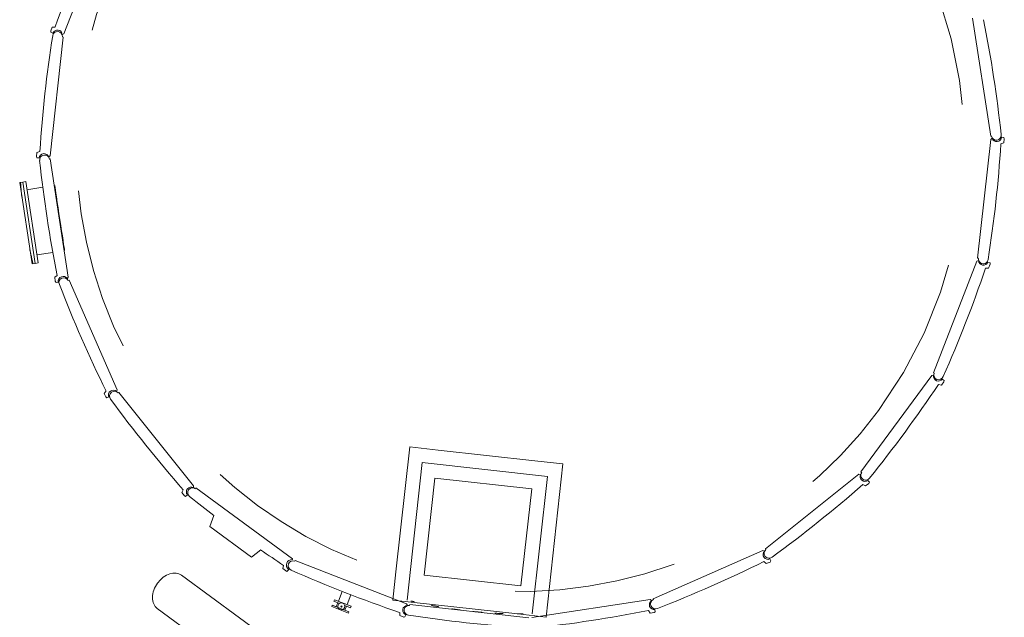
# Model space of a CAD drawing. Header units: metres. Extents: x 135583 to 135939, y 457896 to 458258.
# Tile 107 of 256: x 135659.79 to 135671.92, y 458089.56 to 458096.93. Entities that reach past the tile are written whole.
import ezdxf

# ---------------------------------------------------------------- set-up
doc = ezdxf.new("R2010")
doc.units = ezdxf.units.M
doc.linetypes.add('Hidden', pattern=[4, 2, -2])
doc.layers.add('NIEUWE INSTALLATIE', color=250, linetype='Continuous', lineweight=0)

msp = doc.modelspace()

# ---------------------------------------------------------------- linework, layer by layer
at = {"layer": 'NIEUWE INSTALLATIE'}
for p, q in [((135660.332, 458096.751), (135660.868, 458098.125)), ((135660.187, 458096.834), (135660.169, 458096.788)), ((135660.226, 458096.836), (135660.187, 458096.834)), ((135671.53, 458096.947), (135671.753, 458095.489)), ((135660.161, 458095.247), (135660.323, 458096.713)), ((135660.169, 458096.788), (135660.17, 458096.771)), ((135660.17, 458096.771), (135660.196, 458096.761)), ((135660.312, 458096.742), (135660.332, 458096.751)), ((135660.323, 458096.713), (135660.313, 458096.715)), ((135671.753, 458095.451), (135671.591, 458093.985)), ((135671.753, 458095.489), (135671.762, 458095.491)), ((135671.77, 458095.464), (135671.753, 458095.451)), ((135671.878, 458095.396), (135671.915, 458095.408)), ((135671.915, 458095.473), (135671.887, 458095.476)), ((135671.92, 458095.457), (135671.915, 458095.473)), ((135671.915, 458095.408), (135671.92, 458095.457)), ((135660, 458095.29), (135659.994, 458095.241)), ((135660.036, 458095.302), (135660, 458095.29)), ((135659.994, 458095.241), (135659.999, 458095.225)), ((135659.999, 458095.225), (135660.027, 458095.222)), ((135660.144, 458095.234), (135660.161, 458095.247)), ((135660.162, 458095.209), (135660.152, 458095.207)), ((135660.385, 458093.751), (135660.162, 458095.209)), ((135659.862, 458094.93), (135659.825, 458094.924)), ((135659.978, 458093.921), (135659.825, 458094.924)), ((135660.016, 458093.927), (135659.862, 458094.93)), ((135660.072, 458094.86), (135659.877, 458094.83)), ((135660.217, 458094.882), (135660.243, 458094.718)), ((135660, 458094.027), (135660.196, 458094.057)), ((135659.978, 458093.921), (135660.016, 458093.927)), ((135671.582, 458093.947), (135671.046, 458092.573)), ((135671.602, 458093.956), (135671.582, 458093.947)), ((135671.591, 458093.985), (135671.601, 458093.984)), ((135671.744, 458093.927), (135671.718, 458093.937)), ((135671.745, 458093.91), (135671.744, 458093.927)), ((135671.688, 458093.862), (135671.727, 458093.864)), ((135671.727, 458093.864), (135671.745, 458093.91)), ((135660.25, 458093.772), (135660.218, 458093.75)), ((135660.218, 458093.75), (135660.225, 458093.701)), ((135660.225, 458093.701), (135660.235, 458093.687)), ((135660.235, 458093.687), (135660.262, 458093.691)), ((135660.372, 458093.733), (135660.385, 458093.751)), ((135660.396, 458093.714), (135660.386, 458093.71)), ((135660.988, 458092.363), (135660.396, 458093.714)), ((135671.028, 458092.539), (135670.154, 458091.35)), ((135671.049, 458092.542), (135671.028, 458092.539)), ((135671.046, 458092.573), (135671.056, 458092.569)), ((135671.146, 458092.421), (135671.175, 458092.461)), ((135671.179, 458092.478), (135671.156, 458092.494)), ((135671.175, 458092.461), (135671.179, 458092.478)), ((135660.853, 458092.348), (135660.827, 458092.319)), ((135660.98, 458092.343), (135660.988, 458092.363)), ((135671.108, 458092.429), (135671.146, 458092.421)), ((135660.827, 458092.319), (135660.847, 458092.274)), ((135660.847, 458092.274), (135660.86, 458092.263)), ((135660.86, 458092.263), (135660.885, 458092.274)), ((135661.008, 458092.33), (135661.001, 458092.324)), ((135661.93, 458091.179), (135661.008, 458092.33)), ((135664.423, 458090.118), (135664.594, 458091.658)), ((135664.423, 458090.118), (135664.594, 458091.658)), ((135664.942, 458091.62), (135664.594, 458091.658)), ((135664.942, 458091.62), (135664.594, 458091.658)), ((135664.942, 458091.62), (135666.134, 458091.488)), ((135664.942, 458091.62), (135666.134, 458091.488)), ((135666.482, 458091.45), (135666.134, 458091.488)), ((135666.482, 458091.45), (135666.134, 458091.488)), ((135666.482, 458091.45), (135666.274, 458089.561)), ((135666.482, 458091.45), (135666.274, 458089.561)), ((135670.128, 458091.322), (135668.976, 458090.4)), ((135670.149, 458091.32), (135670.128, 458091.322)), ((135670.154, 458091.35), (135670.162, 458091.344)), ((135661.803, 458091.129), (135661.786, 458091.095)), ((135661.928, 458091.157), (135661.93, 458091.179)), ((135661.958, 458091.152), (135661.952, 458091.144)), ((135663.147, 458090.279), (135661.958, 458091.152)), ((135670.177, 458091.195), (135670.211, 458091.178)), ((135670.211, 458091.178), (135670.25, 458091.209)), ((135670.258, 458091.224), (135670.24, 458091.246)), ((135670.25, 458091.209), (135670.258, 458091.224)), ((135661.786, 458091.095), (135661.817, 458091.056)), ((135661.817, 458091.056), (135661.832, 458091.049)), ((135661.832, 458091.049), (135661.854, 458091.066)), ((135662.181, 458090.811), (135662.129, 458090.679)), ((135662.129, 458090.679), (135662.645, 458090.3)), ((135668.976, 458090.4), (135668.983, 458090.392)), ((135662.645, 458090.3), (135662.757, 458090.39)), ((135663.148, 458090.269), (135663.147, 458090.279)), ((135668.943, 458090.38), (135667.593, 458089.787)), ((135668.963, 458090.372), (135668.943, 458090.38)), ((135663.037, 458090.198), (135663.03, 458090.16)), ((135663.03, 458090.16), (135663.078, 458090.124)), ((135663.181, 458090.26), (135663.177, 458090.251)), ((135664.555, 458089.724), (135663.181, 458090.26)), ((135668.958, 458090.245), (135668.987, 458090.219)), ((135668.987, 458090.219), (135669.033, 458090.239)), ((135669.043, 458090.252), (135669.032, 458090.277)), ((135669.033, 458090.239), (135669.043, 458090.252)), ((135663.143, 458089.078), (135661.782, 458090.078)), ((135663.078, 458090.124), (135663.084, 458090.125)), ((135663.084, 458090.125), (135663.102, 458090.149)), ((135664.423, 458090.118), (135664.385, 458089.77)), ((135664.423, 458090.118), (135664.385, 458089.77)), ((135663.762, 458089.877), (135663.714, 458089.755)), ((135663.821, 458089.714), (135663.868, 458089.836)), ((135663.639, 458089.707), (135663.632, 458089.689)), ((135663.837, 458089.609), (135663.632, 458089.689)), ((135663.71, 458089.68), (135663.644, 458089.705)), ((135663.665, 458089.775), (135663.658, 458089.756)), ((135663.658, 458089.756), (135663.729, 458089.728)), ((135663.665, 458089.775), (135663.87, 458089.695)), ((135663.707, 458089.737), (135663.688, 458089.688)), ((135663.748, 458089.699), (135663.743, 458089.688)), ((135663.743, 458089.688), (135663.754, 458089.684)), ((135663.759, 458089.695), (135663.748, 458089.699)), ((135663.754, 458089.684), (135663.759, 458089.695)), ((135663.792, 458089.704), (135663.863, 458089.676)), ((135663.795, 458089.647), (135663.814, 458089.695)), ((135663.863, 458089.676), (135663.87, 458089.695)), ((135665.926, 458089.599), (135664.385, 458089.77)), ((135665.926, 458089.599), (135664.385, 458089.77)), ((135664.564, 458089.704), (135664.555, 458089.724)), ((135664.593, 458089.715), (135664.592, 458089.705)), ((135666.059, 458089.553), (135664.593, 458089.715)), ((135667.556, 458089.777), (135666.097, 458089.554)), ((135667.573, 458089.764), (135667.556, 458089.777)), ((135667.593, 458089.787), (135667.597, 458089.778)), ((135661.481, 458089.668), (135662.842, 458088.668)), ((135663.844, 458089.627), (135663.773, 458089.655)), ((135663.837, 458089.609), (135663.844, 458089.627)), ((135664.47, 458089.618), (135664.472, 458089.579)), ((135664.472, 458089.579), (135664.519, 458089.561)), ((135664.519, 458089.561), (135664.535, 458089.562)), ((135664.535, 458089.562), (135664.545, 458089.588)), ((135665.926, 458089.599), (135666.274, 458089.561)), ((135665.926, 458089.599), (135666.274, 458089.561)), ((135667.535, 458089.642), (135667.556, 458089.61)), ((135667.556, 458089.61), (135667.605, 458089.617)), ((135667.605, 458089.617), (135667.619, 458089.627)), ((135667.619, 458089.627), (135667.615, 458089.654))]:
    msp.add_line(p, q, dxfattribs=at)
at = {"layer": 'NIEUWE INSTALLATIE', "extrusion": (0, 0, -1)}
for p, q in [((135659.825, 458094.924), (135659.787, 458094.919)), ((135659.94, 458093.915), (135659.787, 458094.919)), ((135659.978, 458093.921), (135659.825, 458094.924)), ((135659.94, 458093.915), (135659.978, 458093.921))]:
    msp.add_line(p, q, dxfattribs=at)
at = {"layer": 'NIEUWE INSTALLATIE', "linetype": 'Hidden'}
for p, q in [((135664.748, 458091.465), (135664.561, 458089.77)), ((135664.748, 458091.465), (135664.561, 458089.77)), ((135666.289, 458091.295), (135664.748, 458091.465)), ((135666.289, 458091.295), (135664.748, 458091.465)), ((135664.771, 458090.079), (135664.903, 458091.272)), ((135664.771, 458090.079), (135664.903, 458091.272)), ((135664.903, 458091.272), (135666.096, 458091.14)), ((135664.903, 458091.272), (135666.096, 458091.14)), ((135666.102, 458089.6), (135666.289, 458091.295)), ((135666.102, 458089.6), (135666.289, 458091.295)), ((135666.096, 458091.14), (135665.964, 458089.947)), ((135666.096, 458091.14), (135665.964, 458089.947)), ((135665.964, 458089.947), (135664.771, 458090.079)), ((135665.964, 458089.947), (135664.771, 458090.079))]:
    msp.add_line(p, q, dxfattribs=at)
for centre, radius, start, end in [((135665.957, 458095.349), 5.474, 323.696, 143.696), ((135665.957, 458095.349), 5.474, 323.696, 143.696), ((135665.957, 458095.349), 5.474, 143.696, 323.696), ((135665.957, 458095.349), 5.474, 143.696, 323.696), ((135665.957, 458095.349), 6.174, 183.9804, 185.6898), ((135665.957, 458095.349), 6.174, 183.9804, 185.6898), ((135665.957, 458095.349), 6.174, 191.7022, 193.4116), ((135665.957, 458095.349), 6.174, 191.7022, 193.4116), ((135665.966, 458095.433), 5.834, 256.5548, 256.9544), ((135665.966, 458095.433), 5.834, 256.5548, 256.9544), ((135665.966, 458095.433), 5.834, 259.0526, 259.9598), ((135665.966, 458095.433), 5.834, 259.0526, 259.9598), ((135665.966, 458095.433), 5.834, 261.5883, 262.7046), ((135665.966, 458095.433), 5.834, 261.5883, 262.7046), ((135665.966, 458095.433), 5.834, 264.1713, 265.3034), ((135665.966, 458095.433), 5.834, 264.1713, 265.3034), ((135665.966, 458095.433), 5.834, 266.8145, 267.8126), ((135665.966, 458095.433), 5.834, 266.8145, 267.8126), ((135665.966, 458095.433), 5.834, 269.5358, 270.2628), ((135665.966, 458095.433), 5.834, 269.5358, 270.2628)]:
    msp.add_arc(centre, radius, start, end, dxfattribs=at)
at = {"layer": 'NIEUWE INSTALLATIE'}
for centre, radius, start, end in [((135675.169, 458091.779), 15.776, 156.091, 161.301), ((135656.194, 458093.835), 15.776, 6.091, 11.301), ((135675.779, 458094.285), 15.776, 171.091, 176.301), ((135660.253, 458096.721), 0.06, 353.696, 173.696), ((135660.252, 458096.739), 0.06, 2.9912, 158.696), ((135671.822, 458095.5), 0.06, 188.696, 8.696), ((135656.135, 458096.413), 15.776, 351.091, 356.301), ((135671.827, 458095.483), 0.06, 197.9912, 353.696), ((135660.087, 458095.215), 0.06, 17.9912, 173.696), ((135660.093, 458095.198), 0.06, 8.696, 188.696), ((135675.72, 458096.863), 15.776, 186.091, 191.301), ((135671.661, 458093.977), 0.06, 173.696, 353.696), ((135671.662, 458093.959), 0.06, 182.9912, 338.696), ((135656.745, 458098.919), 15.776, 336.091, 341.301), ((135660.322, 458093.701), 0.06, 32.9912, 188.696), ((135660.331, 458093.685), 0.06, 23.696, 203.696), ((135674.995, 458099.338), 15.776, 201.091, 206.301), ((135671.108, 458092.53), 0.06, 167.9912, 323.696), ((135671.111, 458092.547), 0.06, 158.696, 338.696), ((135660.94, 458092.298), 0.06, 47.9912, 203.696), ((135660.954, 458092.286), 0.06, 38.696, 218.696), ((135657.983, 458101.182), 15.776, 321.091, 326.301), ((135673.655, 458101.541), 15.776, 216.091, 221.301), ((135670.203, 458091.293), 0.06, 152.9912, 308.696), ((135670.211, 458091.309), 0.06, 143.696, 323.696), ((135661.901, 458091.104), 0.06, 62.9912, 218.696), ((135661.917, 458091.095), 0.06, 53.696, 233.696), ((135659.765, 458103.047), 15.776, 306.091, 311.301), ((135671.79, 458103.323), 15.776, 231.091, 232.4742), ((135671.79, 458103.323), 15.776, 235.0673, 236.301), ((135669.008, 458090.332), 0.06, 137.9912, 293.696), ((135669.02, 458090.346), 0.06, 128.696, 308.696), ((135663.139, 458090.203), 0.066, 82.8111, 234.9625), ((135663.156, 458090.195), 0.06, 68.696, 248.696), ((135661.968, 458104.387), 15.776, 291.091, 296.301), ((135669.527, 458104.561), 15.776, 246.091, 251.301), ((135664.567, 458089.644), 0.06, 92.9912, 248.696), ((135664.585, 458089.645), 0.06, 83.696, 263.696), ((135667.606, 458089.713), 0.06, 122.9912, 278.696), ((135667.621, 458089.723), 0.06, 113.696, 293.696), ((135667.022, 458105.171), 15.776, 261.091, 266.301), ((135664.443, 458105.112), 15.776, 276.091, 281.301)]:
    msp.add_arc(centre, radius, start, end, dxfattribs=at)
for centre, major_axis, ratio, start_param, end_param in [((135660.279, 458094.481), (-0.061, 0.402), 0.000001, 2.144516, 7.911668), ((135661.632, 458089.873), (0.15, 0.205), 0.707107, 0, 1.570796), ((135661.632, 458089.873), (0.15, 0.205), 0.707107, 1.570796, 3.141593), ((135663.751, 458089.692), (0.0379, -0.0204), 1, 1.693286, 4.834878), ((135663.751, 458089.692), (0.0298, 0.031), 1, 3.534292, 6.675884)]:
    msp.add_ellipse(centre, major_axis=major_axis, ratio=ratio, start_param=start_param, end_param=end_param, dxfattribs=at)
msp.add_ellipse((135663.742, 458089.667), major_axis=(0.102, -0.04), ratio=0.000001, dxfattribs=at)

doc.saveas('drawing.dxf')
